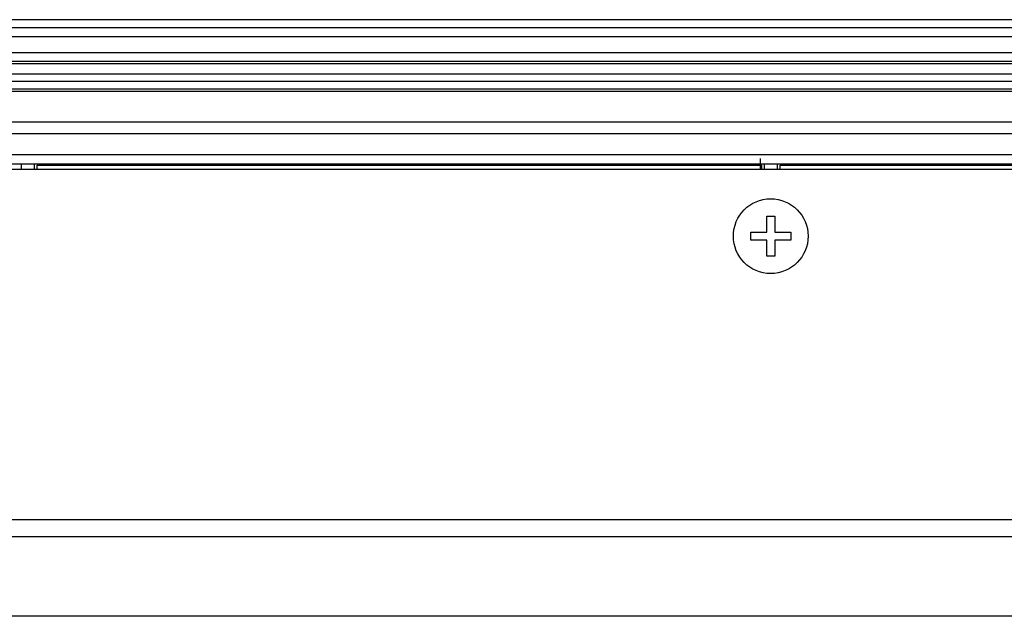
# Model space of a CAD drawing. Header units: millimetres. Extents: x 0 to 1682, y 0 to 1188.
# Tile 45 of 46: x 1423 to 1497, y 774 to 819. Entities that reach past the tile are written whole.
import ezdxf

# ---------------------------------------------------------------- set-up
doc = ezdxf.new("R2010")
doc.units = ezdxf.units.MM
doc.header["$LTSCALE"] = 92.51
for name, color, linetype in [('GASKET_TOPRC19_REV03_VIEW-SHAPE', 7, 'CONTINUOUS'), ('ISO7045-M3X6-4_8-SHAPE', 7, 'CONTINUOUS'), ('RC1900WD-FRONT_COVE7-2404-SHAPE', 7, 'CONTINUOUS'), ('REAR_CASE-RC19W-SHAPE', 7, 'CONTINUOUS')]:
    doc.layers.add(name, color=color, linetype=linetype)

msp = doc.modelspace()

# ---------------------------------------------------------------- linework, layer by layer
at = {"layer": 'GASKET_TOPRC19_REV03_VIEW-SHAPE', "color": 7, "linetype": 'Continuous'}
for p, q in [((1600.675, 817.964), (1135.475, 817.964)), ((1600.675, 817.296), (1135.475, 817.296)), ((1600.675, 816.096), (1135.475, 816.096)), ((1600.675, 815.454), (1135.475, 815.454)), ((1600.675, 815.275), (1135.475, 815.275)), ((1600.675, 814.497), (1135.475, 814.497)), ((1600.675, 813.963), (1135.475, 813.963)), ((1600.675, 813.389), (1135.475, 813.389)), ((1600.675, 813.21), (1346.575, 813.21)), ((1346.575, 810.93), (1594.175, 810.93)), ((1478.567, 807.38), (1478.567, 808.203))]:
    msp.add_line(p, q, dxfattribs=at)
at = {"layer": 'ISO7045-M3X6-4_8-SHAPE', "color": 7, "linetype": 'Continuous'}
for p, q in [((1479.025, 802.68), (1479.025, 803.88)), ((1479.025, 803.88), (1479.625, 803.88)), ((1479.625, 803.88), (1479.625, 802.68)), ((1477.825, 802.08), (1477.825, 802.68)), ((1477.825, 802.68), (1479.025, 802.68)), ((1479.625, 802.68), (1480.825, 802.68)), ((1480.825, 802.68), (1480.825, 802.08)), ((1479.025, 802.08), (1477.825, 802.08)), ((1479.025, 800.88), (1479.025, 802.08)), ((1479.625, 802.08), (1479.625, 800.88)), ((1480.825, 802.08), (1479.625, 802.08)), ((1479.625, 800.88), (1479.025, 800.88))]:
    msp.add_line(p, q, dxfattribs=at)
msp.add_circle((1479.325, 802.38), 2.8, dxfattribs=at)
at = {"layer": 'RC1900WD-FRONT_COVE7-2404-SHAPE', "color": 7, "linetype": 'Continuous'}
for p, q in [((1601.779, 818.58), (1134.372, 818.58)), ((1142.891, 810.061), (1593.26, 810.061)), ((1142.44, 808.498), (1593.711, 808.498)), ((1376.693, 807.79), (1564.458, 807.79)), ((1423.175, 807.782), (1423.175, 807.38)), ((1424.175, 807.38), (1424.175, 807.782)), ((1424.374, 807.38), (1424.374, 807.703)), ((1424.374, 807.703), (1478.627, 807.703)), ((1478.627, 807.703), (1478.627, 807.38)), ((1478.825, 807.782), (1478.825, 807.38)), ((1479.825, 807.38), (1479.825, 807.782)), ((1480.024, 807.38), (1480.024, 807.703)), ((1480.024, 807.703), (1517.272, 807.703))]:
    msp.add_line(p, q, dxfattribs=at)
at = {"layer": 'REAR_CASE-RC19W-SHAPE', "color": 7, "linetype": 'Continuous'}
for p, q in [((1593.425, 807.38), (1142.725, 807.38)), ((1543.714, 781.139), (1192.437, 781.139)), ((1543.715, 779.866), (1192.436, 779.866)), ((1543.713, 773.928), (1192.436, 773.928))]:
    msp.add_line(p, q, dxfattribs=at)

doc.saveas('drawing.dxf')
